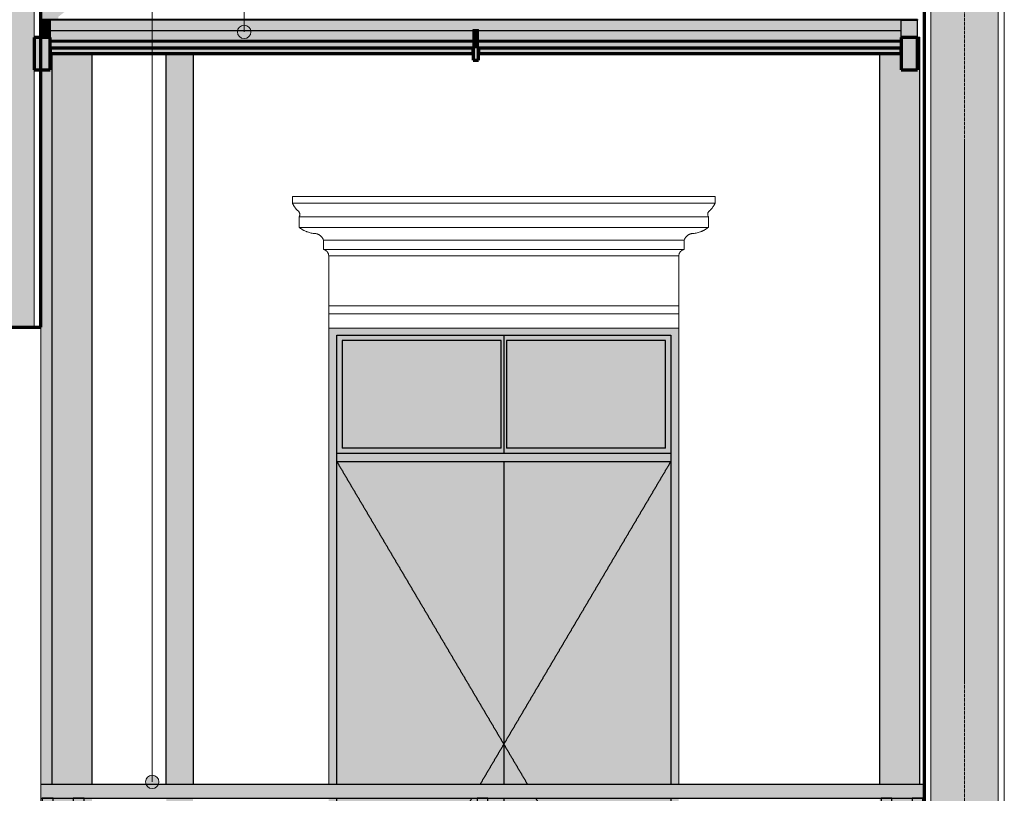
# Model space of a CAD drawing. Header units: millimetres. Extents: x -6278 to 66626, y -2027 to 8822.
# Tile 8 of 41: x 6692 to 10349, y 1897 to 4772. Entities that reach past the tile are written whole.
import ezdxf

# ---------------------------------------------------------------- set-up
doc = ezdxf.new("R2010")
doc.units = ezdxf.units.MM
doc.linetypes.add('_Tracejado pequeno', pattern=[2.25, 1.5, -0.75])
doc.linetypes.add('_Traço - ponto', pattern=[16, 12, -2, 0, -2])
for name, color, linetype, lineweight in [('A-DOOR', 31, 'Continuous', 18), ('A-DOOR-HDLN', 31, '_Tracejado pequeno', 18), ('A-FLOR-HRAL', 11, 'Continuous', 25), ('A-GENM', 13, 'Continuous', 18), ('A-GLAZ-CURT', 52, 'Continuous', 25), ('A-GLAZ-CWMG', 51, 'Continuous', 18), ('A-WALL', 113, 'Continuous', 18), ('A-WALL-PATT', 111, 'Continuous', 70), ('G-ANNO-TEXT', 231, 'Continuous', 9), ('S-COLS', 52, 'Continuous', 25), ('S-GRID', 1, 'Continuous', 9)]:
    doc.layers.add(name, color=color, linetype=linetype, lineweight=lineweight)

# ---------------------------------------------------------------- blocks, each defined once
blk = doc.blocks.new('Rectangular Mullion - 6x12 cm metal-3947380-CORTE C - MANTER _ CONSTRUIR')
at = {"layer": 'A-GLAZ-CWMG', "lineweight": 25}
for points in [[(8385.8, 4770.7), (8385.8, 4773.1), (6771.1, 4773.1), (6771.1, 4770.7), (8169.1, 4770.7)], [(8375.8, 4730.8), (8375.8, 4735.8), (8385.8, 4735.8), (8385.8, 4770.7), (6805.8, 4770.7), (6805.8, 4730.8), (8169.1, 4730.8)]]:
    blk.add_hatch(color=9, dxfattribs=at).paths.add_polyline_path(points, flags=0)
at = {"layer": 'A-GLAZ-CWMG', "color": 5, "lineweight": 25}
for p, q in [((8385.8, 4773.1), (6771.1, 4773.1)), ((8385.8, 4770.7), (6771.1, 4770.7))]:
    blk.add_line(p, q, dxfattribs=at)
blk = doc.blocks.new('Rectangular Mullion - 6x12 cm metal-4019201-CORTE C - MANTER _ CONSTRUIR')
at = {"layer": 'A-GLAZ-CWMG', "lineweight": 25}
blk.add_hatch(color=9, dxfattribs=at).paths.add_polyline_path([(9965.8, 4729), (10025.8, 4729), (10025.8, 4770.7), (9965.8, 4770.7)], flags=0)
at = {"layer": 'A-GLAZ-CWMG', "color": 5, "lineweight": 25}
for p, q in [((9965.8, 4770.7), (10025.8, 4770.7)), ((9965.8, 4729), (9965.8, 4770.7)), ((10025.8, 4729), (10025.8, 4770.7))]:
    blk.add_line(p, q, dxfattribs=at)
blk = doc.blocks.new('System Panel - Vidro 2cm escuro2-4253584-CORTE C - MANTER _ CONSTRUIR')
at = {"layer": 'A-GLAZ-CURT'}
for color, points in [(9, [(8375.8, 4666.2), (8375.8, 4688.6), (6805.8, 4688.6), (6805.8, 4666.2), (8169.1, 4666.2)]), (173, [(8375.8, 4646.2), (8375.8, 4666.2), (6805.8, 4666.2), (6805.8, 4646.2), (8169.1, 4646.2)])]:
    blk.add_hatch(color=color, dxfattribs=at).paths.add_polyline_path(points, flags=0)
at = {"layer": 'A-GLAZ-CURT', "color": 5}
blk.add_line((8375.8, 4688.6), (6805.8, 4688.6), dxfattribs=at)
at = {"layer": 'A-GLAZ-CURT', "color": 7, "lineweight": 70}
for p, q in [((8375.8, 4666.2), (6805.8, 4666.2)), ((6805.8, 4666.2), (6805.8, 4646.2)), ((6805.8, 4646.2), (8375.8, 4646.2)), ((8375.8, 4646.2), (8375.8, 4666.2))]:
    blk.add_line(p, q, dxfattribs=at)
blk = doc.blocks.new('System Panel - Vidro 2cm escuro2-V8-CORTE C - MANTER _ CONSTRUIR')
at = {"layer": 'A-GLAZ-CURT'}
blk.add_hatch(color=9, dxfattribs=at).paths.add_polyline_path([(8169.1, 4694.4), (8375.8, 4694.4), (8375.8, 4730.8), (6805.8, 4730.8), (6805.8, 4694.4), (7587, 4694.4)], flags=0)
at = {"layer": 'A-GLAZ-CURT', "color": 5}
blk.add_line((8375.8, 4730.8), (6805.8, 4730.8), dxfattribs=at)
blk = doc.blocks.new('Rectangular Mullion - 6x12 cm metal-3947385-CORTE C - MANTER _ CONSTRUIR')
at = {"layer": 'A-GLAZ-CWMG', "lineweight": 25}
for points in [[(9333.2, 4770.7), (10025.8, 4770.7), (10025.8, 4773.1), (8385.8, 4773.1), (8385.8, 4770.7), (8751.1, 4770.7)], [(9965.8, 4730.8), (9965.8, 4770.7), (8385.8, 4770.7), (8385.8, 4735.8), (8395.8, 4735.8), (8395.8, 4730.8), (9915.3, 4730.8)]]:
    blk.add_hatch(color=9, dxfattribs=at).paths.add_polyline_path(points, flags=0)
at = {"layer": 'A-GLAZ-CWMG', "color": 5, "lineweight": 25}
for p, q in [((10025.8, 4773.1), (8385.8, 4773.1)), ((10025.8, 4770.7), (8385.8, 4770.7)), ((10025.8, 4773.1), (10025.8, 4770.7))]:
    blk.add_line(p, q, dxfattribs=at)
blk = doc.blocks.new('Rectangular Mullion - 6x12 cm metal-4019202-CORTE C - MANTER _ CONSTRUIR')
at = {"layer": 'A-GLAZ-CWMG', "lineweight": 25}
for color, points in [(9, [(6805.8, 4706.2), (6805.8, 4729), (6771.1, 4729), (6771.1, 4706.2)]), (173, [(6805.8, 4586.1), (6805.8, 4706.2), (6745.8, 4706.2), (6745.8, 4586.1)])]:
    blk.add_hatch(color=color, dxfattribs=at).paths.add_polyline_path(points, flags=0)
at = {"layer": 'A-GLAZ-CWMG', "color": 5, "lineweight": 25}
blk.add_line((6805.8, 4729), (6805.8, 4706.2), dxfattribs=at)
at = {"layer": 'A-GLAZ-CWMG', "color": 7, "lineweight": 70}
for p, q in [((6805.8, 4706.2), (6745.8, 4706.2)), ((6745.8, 4706.2), (6745.8, 4586.1)), ((6805.8, 4586.1), (6805.8, 4706.2)), ((6745.8, 4586.1), (6805.8, 4586.1))]:
    blk.add_line(p, q, dxfattribs=at)
blk = doc.blocks.new('Rectangular Mullion - 6x12 cm metal-4019203-CORTE C - MANTER _ CONSTRUIR')
at = {"layer": 'A-GLAZ-CWMG', "lineweight": 25}
blk.add_hatch(color=9, dxfattribs=at).paths.add_polyline_path([(6805.8, 4729), (6805.8, 4770.7), (6771.1, 4770.7), (6771.1, 4729)], flags=0)
at = {"layer": 'A-GLAZ-CWMG', "color": 5, "lineweight": 25}
for p, q in [((6771.1, 4770.7), (6805.8, 4770.7)), ((6805.8, 4770.7), (6805.8, 4729))]:
    blk.add_line(p, q, dxfattribs=at)
blk = doc.blocks.new('Rectangular Mullion - 6x12 cm metal-4019205-CORTE C - MANTER _ CONSTRUIR')
at = {"layer": 'A-GLAZ-CWMG', "lineweight": 25}
for color, points in [(9, [(10025.8, 4706.2), (10025.8, 4729), (9965.8, 4729), (9965.8, 4706.2)]), (173, [(10025.8, 4586.1), (10025.8, 4706.2), (9965.8, 4706.2), (9965.8, 4586.1)])]:
    blk.add_hatch(color=color, dxfattribs=at).paths.add_polyline_path(points, flags=0)
at = {"layer": 'A-GLAZ-CWMG', "color": 5, "lineweight": 25}
for p, q in [((9965.8, 4706.2), (9965.8, 4729)), ((10025.8, 4706.2), (10025.8, 4729))]:
    blk.add_line(p, q, dxfattribs=at)
at = {"layer": 'A-GLAZ-CWMG', "color": 7, "lineweight": 70}
for p, q in [((10025.8, 4706.2), (9965.8, 4706.2)), ((9965.8, 4706.2), (9965.8, 4586.1)), ((10025.8, 4586.1), (10025.8, 4706.2)), ((9965.8, 4586.1), (10025.8, 4586.1))]:
    blk.add_line(p, q, dxfattribs=at)
blk = doc.blocks.new('Rectangular Mullion - 2x5 cm metal-3947375-CORTE C - MANTER _ CONSTRUIR')
at = {"layer": 'A-GLAZ-CWMG', "lineweight": 25}
blk.add_hatch(color=9, dxfattribs=at).paths.add_polyline_path([(7587, 4693.6), (8385.8, 4693.6), (8385.8, 4694.4), (6805.8, 4694.4), (6805.8, 4693.6), (7004.9, 4693.6)], flags=0)
h = blk.add_hatch(color=9, dxfattribs=at)
h.paths.add_polyline_path([(6805.8, 4643.7), (8375.8, 4643.7), (8375.8, 4646.2), (6805.8, 4646.2)], flags=0)
h.paths.add_polyline_path([(8375.8, 4688.6), (8375.8, 4693.6), (6805.8, 4693.6), (6805.8, 4688.6), (8169.1, 4688.6)], flags=0)
at = {"layer": 'A-GLAZ-CWMG', "color": 5, "lineweight": 25}
for p, q in [((8385.8, 4694.4), (6805.8, 4694.4)), ((8385.8, 4693.6), (6805.8, 4693.6)), ((8375.8, 4643.7), (6805.8, 4643.7))]:
    blk.add_line(p, q, dxfattribs=at)
blk = doc.blocks.new('Rectangular Mullion - 2x5 cm metal-3947376-CORTE C - MANTER _ CONSTRUIR')
at = {"layer": 'A-GLAZ-CWMG', "lineweight": 25}
blk.add_hatch(color=9, dxfattribs=at).paths.add_polyline_path([(9333.2, 4693.6), (9965.8, 4693.6), (9965.8, 4694.4), (8385.8, 4694.4), (8385.8, 4693.6), (8751.1, 4693.6)], flags=0)
h = blk.add_hatch(color=9, dxfattribs=at)
h.paths.add_polyline_path([(9333.2, 4643.7), (9965.8, 4643.7), (9965.8, 4646.2), (8395.8, 4646.2), (8395.8, 4643.7), (8751.1, 4643.7)], flags=0)
h.paths.add_polyline_path([(9965.8, 4688.6), (9965.8, 4693.6), (8395.8, 4693.6), (8395.8, 4688.6), (9915.3, 4688.6)], flags=0)
at = {"layer": 'A-GLAZ-CWMG', "color": 5, "lineweight": 25}
for p, q in [((9965.8, 4694.4), (8385.8, 4694.4)), ((9965.8, 4693.6), (8385.8, 4693.6)), ((9965.8, 4643.7), (8395.8, 4643.7))]:
    blk.add_line(p, q, dxfattribs=at)
blk = doc.blocks.new('Rectangular Mullion - 2x5 cm metal-4019198-CORTE C - MANTER _ CONSTRUIR')
at = {"layer": 'A-GLAZ-CWMG', "lineweight": 25}
blk.add_hatch(color=9, dxfattribs=at).paths.add_polyline_path([(8395.8, 4694.4), (8395.8, 4735.8), (8375.8, 4735.8), (8375.8, 4694.4)], flags=0)
at = {"layer": 'A-GLAZ-CWMG', "color": 5, "lineweight": 25}
for p, q in [((8375.8, 4735.8), (8395.8, 4735.8)), ((8375.8, 4694.4), (8375.8, 4735.8)), ((8395.8, 4694.4), (8395.8, 4735.8)), ((8395.8, 4694.4), (8375.8, 4694.4))]:
    blk.add_line(p, q, dxfattribs=at)
blk = doc.blocks.new('Rectangular Mullion - 2x5 cm metal-V9-CORTE C - MANTER _ CONSTRUIR')
at = {"layer": 'A-GLAZ-CWMG', "lineweight": 25}
for color, points in [(9, [(8395.8, 4671.2), (8395.8, 4693.6), (8375.8, 4693.6), (8375.8, 4671.2)]), (173, [(8395.8, 4621.2), (8395.8, 4671.2), (8375.8, 4671.2), (8375.8, 4621.2)])]:
    blk.add_hatch(color=color, dxfattribs=at).paths.add_polyline_path(points, flags=0)
at = {"layer": 'A-GLAZ-CWMG', "color": 5, "lineweight": 25}
for p, q in [((8375.8, 4693.6), (8395.8, 4693.6)), ((8375.8, 4671.2), (8375.8, 4693.6)), ((8395.8, 4671.2), (8395.8, 4693.6))]:
    blk.add_line(p, q, dxfattribs=at)
at = {"layer": 'A-GLAZ-CWMG', "color": 7, "lineweight": 70}
for p, q in [((8395.8, 4671.2), (8375.8, 4671.2)), ((8375.8, 4671.2), (8375.8, 4621.2)), ((8395.8, 4621.2), (8395.8, 4671.2)), ((8375.8, 4621.2), (8395.8, 4621.2))]:
    blk.add_line(p, q, dxfattribs=at)
blk = doc.blocks.new('Railing - 4 cm-3948223-CORTE C - MANTER _ CONSTRUIR')
at = {"layer": 'A-FLOR-HRAL'}
for points in [[(6911.1, 1030), (6911.1, 1880), (6891.1, 1880), (6891.4, 1679.8), (6892.5, 1679), (6897.5, 1670.9), (6898.4, 1668.3), (6898.7, 1664.1), (6897.5, 1659.1), (6896.8, 1657.5), (6891.1, 1650), (6891.1, 1480), (6892.5, 1479), (6897.5, 1470.9), (6898.3, 1468.9), (6898.8, 1465), (6897.5, 1459.1), (6895.6, 1456), (6891.1, 1450), (6891.1, 1280), (6892.5, 1279), (6897.5, 1270.9), (6898.3, 1268.9), (6898.8, 1265), (6897.5, 1259.1), (6896.5, 1257.1), (6891.1, 1250), (6891.1, 1030), (6906.1, 1030)], [(6916.1, 1030), (6931.1, 1030), (6930.8, 1250.2), (6929.8, 1251), (6924.8, 1259.1), (6923.8, 1262.4), (6923.4, 1265), (6924.8, 1270.9), (6925.4, 1272.5), (6931.1, 1280), (6931.1, 1450), (6929.8, 1451), (6924.8, 1459.1), (6923.9, 1461.1), (6923.4, 1465), (6924.8, 1470.9), (6926.5, 1473.9), (6931.1, 1480), (6931.1, 1650), (6929.8, 1651), (6924.8, 1659.1), (6923.9, 1661.1), (6923.4, 1665), (6924.8, 1670.9), (6925.7, 1672.8), (6931.1, 1680), (6931.1, 1880), (6911.1, 1880), (6911.1, 1030)]]:
    blk.add_hatch(color=9, dxfattribs=at).paths.add_polyline_path(points, flags=0)
at = {"layer": 'A-FLOR-HRAL', "color": 5}
for p, q in [((6891.1, 1880), (6891.1, 1030)), ((6911.1, 1880), (6891.1, 1880)), ((6931.1, 1880), (6911.1, 1880)), ((6931.1, 1030), (6931.1, 1880))]:
    blk.add_line(p, q, dxfattribs=at)
blk = doc.blocks.new('Railing - 4 cm-V10-CORTE C - MANTER _ CONSTRUIR')
at = {"layer": 'A-FLOR-HRAL'}
for points in [[(10021.1, 1030), (10026.1, 1030), (10026.1, 1880), (10006.1, 1880), (10006.4, 1679.8), (10007.5, 1679), (10012.5, 1670.9), (10013.4, 1668.3), (10013.7, 1664.1), (10012.5, 1659.1), (10011.8, 1657.5), (10006.1, 1650), (10006.1, 1480), (10007.5, 1479), (10012.5, 1470.9), (10013.3, 1468.9), (10013.8, 1465), (10012.5, 1459.1), (10010.6, 1456), (10006.1, 1450), (10006.1, 1280), (10007.5, 1279), (10012.5, 1270.9), (10013.3, 1268.9), (10013.8, 1265), (10012.5, 1259.1), (10011.5, 1257.1), (10006.1, 1250), (10006.1, 1030), (10016.1, 1030)], [(10031.1, 1030), (10046.1, 1030), (10045.8, 1250.2), (10044.8, 1251), (10039.8, 1259.1), (10038.8, 1262.4), (10038.4, 1265), (10039.8, 1270.9), (10040.4, 1272.5), (10046.1, 1280), (10046.1, 1450), (10044.8, 1451), (10039.8, 1459.1), (10038.9, 1461.1), (10038.4, 1465), (10039.8, 1470.9), (10041.5, 1473.9), (10046.1, 1480), (10046.1, 1650), (10044.8, 1651), (10039.8, 1659.1), (10038.9, 1661.1), (10038.4, 1665), (10039.8, 1670.9), (10040.7, 1672.8), (10046.1, 1680), (10046.1, 1880), (10026.1, 1880), (10026.1, 1030)]]:
    blk.add_hatch(color=9, dxfattribs=at).paths.add_polyline_path(points, flags=0)
at = {"layer": 'A-FLOR-HRAL', "color": 5}
for p, q in [((10006.1, 1880), (10006.1, 1030)), ((10026.1, 1880), (10006.1, 1880)), ((10046.1, 1880), (10026.1, 1880)), ((10046.1, 1030), (10046.1, 1880)), ((10036.1, 1030), (10046.1, 1030))]:
    blk.add_line(p, q, dxfattribs=at)
blk = doc.blocks.new('Railing - Railing-3948267-CORTE C - MANTER _ CONSTRUIR')
at = {"layer": 'A-FLOR-HRAL'}
for points in [[(8751.1, 1905), (10051.1, 1905), (10051.1, 1930), (6771.1, 1930), (6771.1, 1905), (8460.1, 1905)], [(8416, 1880), (10051.1, 1880), (10051.1, 1905), (6771.1, 1905), (6771.1, 1880), (8411.1, 1880)]]:
    blk.add_hatch(color=9, dxfattribs=at).paths.add_polyline_path(points, flags=0)
h = blk.add_hatch(color=9, dxfattribs=at)
h.paths.add_polyline_path([(6771.1, 1665), (6783.8, 1665), (6783.3, 1668.9), (6781.8, 1672.5), (6776.1, 1680), (6771.1, 1679.5), (6771.1, 1668.9)], flags=0)
h.paths.add_polyline_path([(9988.1, 1665), (10013.8, 1665), (10013.3, 1668.9), (10011.8, 1672.5), (10006.1, 1680), (9930.1, 1679.5), (9925.4, 1672.5), (9923.9, 1668.9), (9923.4, 1665)], flags=0)
h.paths.add_polyline_path([(10038.4, 1665), (10051.1, 1665), (10051.1, 1680), (10045.1, 1679.5), (10040.4, 1672.5), (10038.9, 1668.9), (10038.4, 1665)], flags=0)
h.paths.add_polyline_path([(7004.9, 1665), (8398.8, 1665), (8397.5, 1670.7), (8395.6, 1674.1), (8391.1, 1680), (6930.1, 1679.5), (6925.4, 1672.3), (6923.9, 1668.7), (6923.4, 1665)], flags=0)
h.paths.add_polyline_path([(8460.1, 1665), (9898.8, 1665.2), (9898.2, 1669.1), (9896.7, 1672.6), (9891.1, 1680), (8430.1, 1679.5), (8424.7, 1670.7), (8423.7, 1666.9), (8423.4, 1665)], flags=0)
h.paths.add_polyline_path([(6808.4, 1665), (6898.8, 1665), (6898.3, 1668.9), (6896.8, 1672.5), (6891.1, 1680), (6815.1, 1679.5), (6810.4, 1672.5), (6808.9, 1668.8)], flags=0)
h = blk.add_hatch(color=9, dxfattribs=at)
h.paths.add_polyline_path([(9891.1, 1650), (9892.2, 1650.6), (9896.9, 1657.7), (9898.3, 1661.3), (9898.8, 1665), (8423.4, 1665), (8424.7, 1659.3), (8426.6, 1655.9), (8431.1, 1650), (9769.8, 1650)], flags=0)
h.paths.add_polyline_path([(6859.4, 1650), (6892.2, 1650.5), (6896.8, 1657.5), (6898.3, 1661.1), (6898.8, 1665), (6808.4, 1665), (6809, 1661.1), (6810.5, 1657.5), (6816.1, 1650)], flags=0)
h.paths.add_polyline_path([(6931.1, 1650), (8392.2, 1650.5), (8397.5, 1659.3), (8398.5, 1663.1), (8398.8, 1665), (6923.5, 1664.8), (6924, 1660.9), (6925.6, 1657.4), (6930.1, 1650.5)], flags=0)
h.paths.add_polyline_path([(10048.9, 1650), (10051.1, 1650.5), (10051.1, 1665), (10038.4, 1665), (10038.9, 1661.1), (10040.4, 1657.5), (10046.1, 1650)], flags=0)
h.paths.add_polyline_path([(10006.1, 1650), (10007.2, 1650.5), (10011.8, 1657.5), (10013.3, 1661.2), (10013.8, 1665), (9923.4, 1665), (9923.9, 1661.1), (9925.4, 1657.5), (9931.1, 1650), (9988.1, 1650)], flags=0)
h.paths.add_polyline_path([(6776.1, 1650), (6777.2, 1650.5), (6781.8, 1657.5), (6783.3, 1661.1), (6783.8, 1665), (6771.1, 1665), (6771.1, 1650)], flags=0)
h = blk.add_hatch(color=9, dxfattribs=at)
h.paths.add_polyline_path([(6771.1, 1465), (6783.8, 1465), (6783.3, 1468.9), (6781.8, 1472.5), (6776.1, 1480), (6771.1, 1479.5), (6771.1, 1468.9)], flags=0)
h.paths.add_polyline_path([(8398.8, 1465), (8397.5, 1470.7), (8395.6, 1474.1), (8391.1, 1480), (6930.1, 1479.5), (6925.4, 1472.3), (6923.9, 1468.7), (6923.4, 1465), (8387.3, 1465)], flags=0)
h.paths.add_polyline_path([(8460.1, 1465), (9898.8, 1465.2), (9898.2, 1469.1), (9896.7, 1472.6), (9891.1, 1480), (8430.1, 1479.5), (8424.7, 1470.7), (8423.7, 1466.9), (8423.4, 1465)], flags=0)
h.paths.add_polyline_path([(6808.4, 1465), (6898.8, 1465), (6898.3, 1468.9), (6896.8, 1472.5), (6891.1, 1480), (6815.1, 1479.5), (6810.4, 1472.5), (6808.9, 1468.8)], flags=0)
h.paths.add_polyline_path([(9923.4, 1465), (10013.8, 1465), (10013.3, 1468.9), (10011.8, 1472.5), (10006.1, 1480), (9930.1, 1479.5), (9925.4, 1472.5), (9923.9, 1468.9), (9923.5, 1465.2)], flags=0)
h.paths.add_polyline_path([(10038.4, 1465), (10051.1, 1465), (10051.1, 1480), (10045.1, 1479.5), (10040.4, 1472.5), (10038.9, 1468.9), (10038.4, 1465)], flags=0)
h = blk.add_hatch(color=9, dxfattribs=at)
h.paths.add_polyline_path([(6931.1, 1450), (8392.2, 1450.5), (8397.5, 1459.3), (8398.5, 1463.1), (8398.8, 1465), (6923.5, 1464.8), (6924, 1460.9), (6925.6, 1457.4), (6930.1, 1450.5)], flags=0)
h.paths.add_polyline_path([(10051.1, 1450), (10051.1, 1465), (10038.4, 1465), (10038.9, 1461.1), (10040.4, 1457.5), (10046.1, 1450), (10049.4, 1450)], flags=0)
h.paths.add_polyline_path([(9891.1, 1450), (9892.2, 1450.6), (9896.9, 1457.7), (9898.3, 1461.3), (9898.8, 1465), (8423.4, 1465), (8424.7, 1459.3), (8426.6, 1455.9), (8431.1, 1450), (9769.8, 1450)], flags=0)
h.paths.add_polyline_path([(6891.1, 1450), (6892.2, 1450.5), (6896.8, 1457.5), (6898.3, 1461.1), (6898.8, 1465), (6808.4, 1465), (6809, 1461.1), (6810.5, 1457.5), (6816.1, 1450), (6859.4, 1450)], flags=0)
h.paths.add_polyline_path([(9931.1, 1450), (10007.2, 1450.5), (10011.8, 1457.5), (10013.3, 1461.2), (10013.8, 1465), (9923.4, 1465), (9923.9, 1461.1), (9925.4, 1457.5), (9931.1, 1450)], flags=0)
h.paths.add_polyline_path([(6771.1, 1450), (6777.2, 1450.5), (6781.8, 1457.5), (6783.3, 1461.1), (6783.8, 1465), (6771.1, 1465), (6771.1, 1450.5)], flags=0)
h = blk.add_hatch(color=9, dxfattribs=at)
h.paths.add_polyline_path([(6771.1, 1265), (6783.8, 1265), (6783.3, 1268.9), (6781.8, 1272.5), (6776.1, 1280), (6771.1, 1279.5), (6771.1, 1268.9)], flags=0)
h.paths.add_polyline_path([(7004.9, 1265), (8398.8, 1265), (8397.5, 1270.7), (8395.6, 1274.1), (8391.1, 1280), (6930.1, 1279.5), (6925.4, 1272.3), (6923.9, 1268.7), (6923.4, 1265), (6932.1, 1265)], flags=0)
h.paths.add_polyline_path([(9923.4, 1265), (10013.8, 1265), (10013.3, 1268.9), (10011.8, 1272.5), (10006.1, 1280), (9930.1, 1279.5), (9925.4, 1272.5), (9923.9, 1268.9), (9923.5, 1265.2)], flags=0)
h.paths.add_polyline_path([(10038.4, 1265), (10051.1, 1265), (10051.1, 1280), (10045.1, 1279.5), (10040.4, 1272.5), (10038.9, 1268.9), (10038.4, 1265)], flags=0)
h.paths.add_polyline_path([(6808.4, 1265), (6898.8, 1265), (6898.3, 1268.9), (6896.8, 1272.5), (6891.1, 1280), (6815.1, 1279.5), (6810.4, 1272.5), (6808.9, 1268.8)], flags=0)
h.paths.add_polyline_path([(9898.8, 1265), (9898.2, 1269.1), (9896.7, 1272.6), (9891.1, 1280), (8430.1, 1279.5), (8424.7, 1270.7), (8423.7, 1266.9), (8423.4, 1265), (9624.3, 1265)], flags=0)
h = blk.add_hatch(color=9, dxfattribs=at)
h.paths.add_polyline_path([(6771.1, 1250), (6777.2, 1250.5), (6781.8, 1257.5), (6783.3, 1261.1), (6783.8, 1265), (6771.1, 1265), (6771.1, 1250.5)], flags=0)
h.paths.add_polyline_path([(8169.1, 1250), (8392.2, 1250.5), (8397.5, 1259.3), (8398.5, 1263.1), (8398.8, 1265), (6923.5, 1264.8), (6924, 1260.9), (6925.6, 1257.4), (6931.1, 1250), (7878, 1250)], flags=0)
h.paths.add_polyline_path([(6859.4, 1250), (6892.2, 1250.5), (6897.4, 1258.9), (6898.3, 1261.1), (6898.8, 1265), (6808.4, 1265), (6809, 1261.1), (6810.5, 1257.5), (6816.1, 1250)], flags=0)
h.paths.add_polyline_path([(8431.1, 1250), (9892.2, 1250.5), (9896.9, 1257.7), (9898.3, 1261.3), (9898.8, 1265), (8423.4, 1265), (8424.7, 1259.3), (8426.6, 1255.9), (8430.6, 1250.3)], flags=0)
h.paths.add_polyline_path([(10051.1, 1250), (10051.1, 1265), (10038.4, 1265), (10038.9, 1261.1), (10040.4, 1257.5), (10046.1, 1250), (10050, 1250)], flags=0)
h.paths.add_polyline_path([(10006.1, 1250), (10007.2, 1250.5), (10012.4, 1258.9), (10013.3, 1261.2), (10013.8, 1265), (9923.4, 1265), (9923.9, 1261.1), (9925.4, 1257.5), (9931.1, 1250), (9988.1, 1250)], flags=0)
at = {"layer": 'A-FLOR-HRAL', "color": 5}
for p, q in [((10051.1, 1930), (6771.1, 1930)), ((6771.1, 1880), (10051.1, 1880)), ((6794.3, 1680), (6771.1, 1680)), ((6771.1, 1650), (6794.3, 1650)), ((6909.3, 1680), (6797.9, 1680)), ((6797.9, 1650), (6909.3, 1650)), ((8409.3, 1680), (6912.9, 1680)), ((6912.9, 1650), (8409.3, 1650)), ((9909.3, 1680), (8412.9, 1680)), ((8412.9, 1650), (9909.3, 1650)), ((10024.3, 1680), (9912.9, 1680)), ((9912.9, 1650), (10024.3, 1650)), ((10051.1, 1680), (10027.9, 1680)), ((10027.9, 1650), (10051.1, 1650)), ((6794.3, 1480), (6771.1, 1480)), ((6909.3, 1480), (6797.9, 1480)), ((8409.3, 1480), (6912.9, 1480)), ((9909.3, 1480), (8412.9, 1480)), ((10024.3, 1480), (9912.9, 1480)), ((10051.1, 1480), (10027.9, 1480)), ((6771.1, 1450), (6794.3, 1450)), ((6797.9, 1450), (6909.3, 1450)), ((6912.9, 1450), (8409.3, 1450)), ((8412.9, 1450), (9909.3, 1450)), ((9912.9, 1450), (10024.3, 1450)), ((10027.9, 1450), (10051.1, 1450)), ((6794.3, 1280), (6771.1, 1280)), ((6909.3, 1280), (6797.9, 1280)), ((8409.3, 1280), (6912.9, 1280)), ((9909.3, 1280), (8412.9, 1280)), ((10024.3, 1280), (9912.9, 1280)), ((10051.1, 1280), (10027.9, 1280)), ((6771.1, 1250), (6794.3, 1250)), ((6797.9, 1250), (6909.3, 1250)), ((6912.9, 1250), (8409.3, 1250)), ((8412.9, 1250), (9909.3, 1250)), ((9912.9, 1250), (10024.3, 1250)), ((10027.9, 1250), (10051.1, 1250))]:
    blk.add_line(p, q, dxfattribs=at)
for name, p in [('Railing - 4 cm-3948223-CORTE C - MANTER _ CONSTRUIR', (-115, 0)), ('Railing - 4 cm-3948223-CORTE C - MANTER _ CONSTRUIR', (0, 0)), ('Railing - 4 cm-3948223-CORTE C - MANTER _ CONSTRUIR', (1500, 0)), ('Railing - 4 cm-3948223-CORTE C - MANTER _ CONSTRUIR', (3000, 0)), ('Railing - 4 cm-V10-CORTE C - MANTER _ CONSTRUIR', (0, 0))]:
    blk.add_blockref(name, p)
blk = doc.blocks.new('porta dupla - PN05 - 1_30 x 2_60 m-4336725-CORTE C - MANTER _ CONSTRUIR')
at = {"layer": 'A-DOOR', "lineweight": 25}
h = blk.add_hatch(color=9, dxfattribs=at)
h.paths.add_polyline_path([(7869.8, 1030), (7869.8, 1250), (7839.8, 1250), (7839.8, 1030), (7859.8, 1030)], flags=0)
h.paths.add_polyline_path([(9109.8, 1030), (9139.8, 1030), (9139.8, 1250), (9109.8, 1250), (9109.8, 1201)], flags=0)
h.paths.add_polyline_path([(9136.9, 1280), (9139.8, 1280), (9139.8, 1450), (9109.8, 1450), (9109.8, 1280)], flags=0)
h.paths.add_polyline_path([(7839.8, 1280), (7869.8, 1280), (7869.8, 1450), (7839.8, 1450), (7839.8, 1432.5)], flags=0)
h.paths.add_polyline_path([(7845.1, 1480), (7869.8, 1480), (7869.8, 1650), (7839.8, 1650), (7839.8, 1480)], flags=0)
h.paths.add_polyline_path([(9109.8, 1480), (9139.8, 1480), (9139.8, 1650), (9109.8, 1650)], flags=0)
h.paths.add_polyline_path([(9139.8, 1680), (9139.8, 1880), (9109.8, 1880), (9109.8, 1680), (9132.2, 1680)], flags=0)
h.paths.add_polyline_path([(7847.4, 1680), (7869.8, 1680), (7869.8, 1880), (7839.8, 1880), (7839.8, 1680)], flags=0)
h.paths.add_polyline_path([(7850.3, 1930), (7869.8, 1930), (7869.8, 3600), (9109.8, 3600), (9109.8, 1930), (9139.8, 1930), (9139.8, 3626.1), (7839.8, 3626.1), (7839.8, 1930)], flags=0)
h = blk.add_hatch(color=9, dxfattribs=at)
h.paths.add_polyline_path([(7871.1, 1030), (8391.1, 1030), (8391.1, 1250), (7869.8, 1250), (7869.8, 1030)], flags=0)
h.paths.add_polyline_path([(8431.1, 1030), (8489.8, 1030), (8489.8, 1250), (8431.1, 1250), (8431.1, 1201)], flags=0)
h.paths.add_polyline_path([(8489.8, 1280), (8489.8, 1450), (8431.1, 1450), (8431.1, 1280), (8460.1, 1280)], flags=0)
h.paths.add_polyline_path([(8169.1, 1280), (8391.1, 1280), (8391.1, 1450), (7869.8, 1450), (7869.8, 1280), (7878, 1280)], flags=0)
h.paths.add_polyline_path([(8169.1, 1480), (8391.1, 1480), (8391.1, 1650), (7869.8, 1650), (7869.8, 1480), (7878, 1480)], flags=0)
h.paths.add_polyline_path([(8460.1, 1480), (8489.8, 1480), (8489.8, 1650), (8431.1, 1650), (8431.1, 1480)], flags=0)
h.paths.add_polyline_path([(7869.8, 1680), (8391.1, 1680), (8391.1, 1880), (7869.8, 1880)], flags=0)
h.paths.add_polyline_path([(8460.1, 1680), (8489.8, 1680), (8489.8, 1880), (8431.1, 1880), (8431.1, 1680)], flags=0)
h.paths.add_polyline_path([(8489.8, 1930), (8489.8, 3130), (7869.8, 3130), (7869.8, 1930), (8460.1, 1930)], flags=0)
h.paths.add_polyline_path([(7869.8, 3160), (8489.8, 3160), (8489.8, 3600), (7869.8, 3600), (7869.8, 3516.3)], flags=0)
h = blk.add_hatch(color=9, dxfattribs=at)
h.paths.add_polyline_path([(7869.8, 3160), (9109.8, 3160), (9109.8, 3600), (7869.8, 3600), (7869.8, 3516.3)], flags=0)
h.paths.add_polyline_path([(7889.8, 3180), (7889.8, 3580), (8479.8, 3580), (8479.8, 3180), (8169.1, 3180)], flags=0)
h.paths.add_polyline_path([(9089.8, 3180), (8499.8, 3180), (8499.8, 3580), (9089.8, 3580), (9089.8, 3516.3)], flags=0)
h = blk.add_hatch(color=9, dxfattribs=at)
h.paths.add_polyline_path([(8489.8, 1030), (9109.8, 1030), (9109.8, 1250), (8489.8, 1250), (8489.8, 1201)], flags=0)
h.paths.add_polyline_path([(8489.8, 1280), (9109.8, 1280), (9109.8, 1450), (8489.8, 1450), (8489.8, 1432.5)], flags=0)
h.paths.add_polyline_path([(9109.8, 1480), (9109.8, 1650), (8489.8, 1650), (8489.8, 1480), (9042.2, 1480)], flags=0)
h.paths.add_polyline_path([(9109.8, 1680), (9109.8, 1880), (8489.8, 1880), (8489.8, 1680), (8751.1, 1680)], flags=0)
h.paths.add_polyline_path([(8751.1, 1930), (9109.8, 1930), (9109.8, 3130), (8489.8, 3130), (8489.8, 1930)], flags=0)
h.paths.add_polyline_path([(8489.8, 3160), (9109.8, 3160), (9109.8, 3600), (8489.8, 3600), (8489.8, 3516.3)], flags=0)
blk.add_hatch(color=9, dxfattribs=at).paths.add_polyline_path([(8751.1, 3130), (9109.8, 3130), (9109.8, 3160), (7869.8, 3160), (7869.8, 3130), (8169.1, 3130)], flags=0)
at = {"layer": 'A-DOOR', "color": 5, "lineweight": 25}
for p, q in [((7869.8, 1930), (7869.8, 3600)), ((7869.8, 3600), (9109.8, 3600)), ((8489.8, 3600), (8489.8, 3160)), ((8489.8, 3600), (8489.8, 3160)), ((9109.8, 3600), (9109.8, 1930)), ((7889.8, 3580), (7889.8, 3180)), ((8479.8, 3580), (7889.8, 3580)), ((8479.8, 3180), (8479.8, 3580)), ((9089.8, 3580), (8499.8, 3580)), ((8499.8, 3580), (8499.8, 3180)), ((9089.8, 3180), (9089.8, 3580)), ((9109.8, 3160), (7869.8, 3160)), ((8479.8, 3180), (7889.8, 3180)), ((9089.8, 3180), (8499.8, 3180)), ((7869.8, 3130), (9109.8, 3130)), ((8489.8, 3130), (8489.8, 1930)), ((8489.8, 3130), (8489.8, 1930)), ((7869.8, 1680), (7869.8, 1880)), ((8489.8, 1880), (8489.8, 1680)), ((8489.8, 1880), (8489.8, 1680)), ((9109.8, 1880), (9109.8, 1680)), ((7869.8, 1480), (7869.8, 1650)), ((8489.8, 1650), (8489.8, 1480)), ((8489.8, 1650), (8489.8, 1480)), ((9109.8, 1650), (9109.8, 1480)), ((7869.8, 1280), (7869.8, 1450)), ((8489.8, 1450), (8489.8, 1280)), ((8489.8, 1450), (8489.8, 1280)), ((9109.8, 1450), (9109.8, 1280)), ((7869.8, 1030), (7869.8, 1250)), ((8489.8, 1250), (8489.8, 1030)), ((8489.8, 1250), (8489.8, 1030)), ((9109.8, 1250), (9109.8, 1030))]:
    blk.add_line(p, q, dxfattribs=at)
at = {"layer": 'A-DOOR-HDLN', "color": 5, "lineweight": 25}
for p, q in [((7869.8, 3130), (9109.8, 3130)), ((7869.8, 3130), (8489.8, 2080)), ((9109.8, 3130), (8489.8, 2080)), ((8489.8, 2080), (8401.2, 1930)), ((8489.8, 2080), (8578.4, 1930)), ((8371.7, 1880), (8253.6, 1680)), ((8607.9, 1880), (8726, 1680)), ((8235.9, 1650), (8135.5, 1480)), ((8743.7, 1650), (8844.1, 1480)), ((8117.8, 1450), (8017.4, 1280)), ((8861.8, 1450), (8962.2, 1280)), ((7999.7, 1250), (7869.8, 1030)), ((8979.9, 1250), (9109.8, 1030))]:
    blk.add_line(p, q, dxfattribs=at)
blk = doc.blocks.new('ornamento esquadrias - ornamento esquadrias-V20-CORTE C - MANTER _ CONSTRUIR')
at = {"layer": 'A-GENM'}
for p, q in [((9274.5, 4114.9), (7705.1, 4114.9)), ((7705.1, 4114.9), (7705.1, 4089.9)), ((9274.5, 4089.9), (9274.5, 4114.9)), ((9274.5, 4089.9), (7705.1, 4089.9)), ((7705.1, 4089.9), (9274.5, 4089.9)), ((7730.1, 4039.9), (9249.5, 4039.9)), ((9249.5, 4039.9), (7730.1, 4039.9)), ((7730.1, 4039.9), (7730.1, 3999.9)), ((9249.5, 3999.9), (9249.5, 4039.9)), ((9249.5, 3999.9), (7730.1, 3999.9)), ((7730.1, 3999.9), (9249.5, 3999.9)), ((7820.1, 3953.3), (9159.5, 3953.3)), ((9159.5, 3953.3), (7820.1, 3953.3)), ((7820.1, 3953.3), (7820.1, 3918.3)), ((9159.5, 3918.3), (9159.5, 3953.3)), ((9159.5, 3918.3), (7820.1, 3918.3)), ((7820.1, 3918.3), (9159.5, 3918.3)), ((9139.8, 3894.9), (7839.8, 3894.9)), ((7839.8, 3894.9), (7839.8, 3709.1)), ((7839.8, 3894.9), (9139.8, 3894.9)), ((9139.8, 3709.1), (9139.8, 3894.9)), ((9139.8, 3709.1), (7839.8, 3709.1)), ((7839.8, 3709.1), (9139.8, 3709.1)), ((7839.8, 3679.1), (7839.8, 3709.1)), ((9139.8, 3709.1), (9139.8, 3679.1)), ((7839.8, 3679.1), (9139.8, 3679.1)), ((7839.8, 3626.1), (7839.8, 3679.1)), ((7839.8, 3679.1), (9139.8, 3679.1)), ((9139.8, 3679.1), (9139.8, 3626.1)), ((9139.8, 3626.1), (7839.8, 3626.1))]:
    blk.add_line(p, q, dxfattribs=at)
for points, knots in [([(7723.7, 4063.3), (7722.2, 4064.9), (7719.9, 4067.3), (7717.1, 4070.6), (7715.4, 4072.7), (7714.2, 4074.4), (7713, 4076.1), (7711.8, 4077.8), (7710.8, 4079.4), (7709.8, 4081), (7708.8, 4082.7), (7707.9, 4084.4), (7706.9, 4086.3), (7706.1, 4087.8), (7705.6, 4088.9), (7705.2, 4089.7), (7705.1, 4089.9), (7705.1, 4089.9)], [0, 0, 0, 0, 0.142857, 0.214286, 0.285714, 0.321429, 0.357143, 0.428571, 0.464286, 0.5, 0.571429, 0.625, 0.678571, 0.785714, 0.839286, 0.892857, 1, 1, 1, 1]), ([(7730.1, 4039.9), (7730.1, 4039.9), (7730.3, 4040.3), (7731.1, 4041.8), (7731.9, 4044.3), (7732.4, 4047.6), (7732.2, 4051), (7731.6, 4053.6), (7731, 4055), (7730.4, 4056.5), (7729.5, 4057.9), (7728.5, 4059.2), (7726.9, 4061.1), (7725.2, 4062.5), (7723.7, 4063.3)], [0, 0, 0, 0, 0.125, 0.25, 0.375, 0.5, 0.625, 0.6875, 0.71875, 0.75, 0.8125, 0.84375, 0.875, 1, 1, 1, 1]), ([(9255.9, 4063.3), (9255.1, 4062.9), (9253.7, 4061.9), (9251.9, 4060.2), (9250.6, 4058.6), (9249.7, 4057.2), (9248.9, 4055.8), (9248.1, 4053.9), (9247.4, 4051), (9247.1, 4046.2), (9248.3, 4042.3), (9249.3, 4040.3), (9249.5, 4039.9), (9249.5, 4039.9)], [0, 0, 0, 0, 0.0625, 0.125, 0.1875, 0.21875, 0.25, 0.3125, 0.375, 0.5, 0.75, 0.875, 1, 1, 1, 1]), ([(9274.5, 4089.9), (9274.5, 4089.9), (9274.3, 4089.5), (9273.6, 4088.1), (9272.9, 4086.6), (9272, 4084.9), (9270.9, 4082.8), (9269.8, 4081), (9268.8, 4079.4), (9267.5, 4077.4), (9266.1, 4075.4), (9264.7, 4073.5), (9263.8, 4072.2), (9262.5, 4070.6), (9260.9, 4068.7), (9258.8, 4066.3), (9257.1, 4064.5), (9255.9, 4063.3)], [0, 0, 0, 0, 0.142857, 0.214286, 0.285714, 0.357143, 0.428571, 0.5, 0.535714, 0.571429, 0.678571, 0.705357, 0.732143, 0.785714, 0.839286, 0.892857, 1, 1, 1, 1]), ([(7730.1, 3999.9), (7731.8, 3998.6), (7735.3, 3996.1), (7740, 3993), (7744.1, 3990.6), (7748.3, 3988.4), (7752.7, 3986.3), (7757.2, 3984.4), (7761.8, 3982.7), (7770.1, 3980), (7777.4, 3978.5), (7782.4, 3977.7)], [-1, -1, -1, -1, -0.875, -0.75, -0.6875, -0.625, -0.5, -0.4375, -0.375, -0.25, 0, 0, 0, 0]), ([(9197.2, 3977.7), (9202.2, 3978.5), (9209.5, 3980), (9217.8, 3982.7), (9222.4, 3984.4), (9225.8, 3985.8), (9229.1, 3987.3), (9232.4, 3988.9), (9235.5, 3990.6), (9239.6, 3993), (9244.3, 3996.1), (9247.8, 3998.6), (9249.5, 3999.9)], [-1, -1, -1, -1, -0.75, -0.625, -0.5625, -0.5, -0.4375, -0.375, -0.3125, -0.25, -0.125, 0, 0, 0, 0]), ([(7782.4, 3977.7), (7785.1, 3977.9), (7789.2, 3977.8), (7794.4, 3976.7), (7797.6, 3975.6), (7800.1, 3974.6), (7801.9, 3973.8), (7803.7, 3972.8), (7805.4, 3971.8), (7807, 3970.6), (7808.6, 3969.4), (7810.1, 3968.1), (7811.5, 3966.8), (7812.9, 3965.3), (7814.6, 3963.3), (7817.4, 3959.4), (7819.2, 3955.8), (7820.1, 3953.3)], [-1, -1, -1, -1, -0.833333, -0.75, -0.666667, -0.625, -0.583333, -0.541667, -0.5, -0.458333, -0.416667, -0.375, -0.333333, -0.291667, -0.25, -0.166667, 0, 0, 0, 0]), ([(9159.5, 3953.3), (9160.4, 3955.8), (9162.2, 3959.4), (9165.4, 3963.8), (9167.6, 3966.3), (9169.5, 3968.1), (9171, 3969.4), (9172.6, 3970.7), (9174.3, 3971.8), (9176, 3972.8), (9177.7, 3973.8), (9179.5, 3974.6), (9181.4, 3975.4), (9183.3, 3976.1), (9185.8, 3976.8), (9190.4, 3977.8), (9194.5, 3977.9), (9197.2, 3977.7)], [-1, -1, -1, -1, -0.833333, -0.75, -0.666667, -0.625, -0.583333, -0.541667, -0.5, -0.458333, -0.416667, -0.375, -0.333333, -0.291667, -0.25, -0.166667, 0, 0, 0, 0]), ([(7820.1, 3918.3), (7821, 3918.1), (7822.4, 3917.7), (7824.1, 3917), (7825.3, 3916.5), (7826.5, 3915.9), (7827.7, 3915.2), (7828.8, 3914.5), (7829.7, 3913.8), (7830.4, 3913.3), (7831.1, 3912.7), (7831.9, 3912), (7832.8, 3911), (7833.7, 3910.1), (7834.6, 3909), (7835.4, 3907.9), (7836.1, 3906.8), (7836.8, 3905.6), (7837.4, 3904.4), (7838.2, 3902.7), (7839.2, 3899.6), (7839.7, 3896.8), (7839.8, 3894.9)], [-1, -1, -1, -1, -0.916667, -0.875, -0.833333, -0.791667, -0.75, -0.708333, -0.666667, -0.645833, -0.625, -0.583333, -0.541667, -0.5, -0.458333, -0.416667, -0.375, -0.333333, -0.291667, -0.25, -0.166667, 0, 0, 0, 0]), ([(9139.8, 3894.9), (9139.9, 3896.8), (9140.4, 3899.6), (9141.6, 3903.2), (9142.6, 3905.2), (9143.5, 3906.8), (9144.2, 3907.9), (9145, 3909), (9145.9, 3910.1), (9146.8, 3911), (9147.7, 3912), (9148.7, 3912.9), (9149.7, 3913.7), (9150.8, 3914.5), (9151.9, 3915.2), (9153.1, 3915.9), (9154.3, 3916.5), (9155.5, 3917), (9157.3, 3917.7), (9158.6, 3918.1), (9159.5, 3918.3)], [-1, -1, -1, -1, -0.833333, -0.75, -0.666667, -0.625, -0.583333, -0.541667, -0.5, -0.458333, -0.416667, -0.375, -0.333333, -0.291667, -0.25, -0.208333, -0.166667, -0.125, -0.083333, 0, 0, 0, 0])]:
    blk.add_open_spline(points, degree=3, knots=knots, dxfattribs=at)
blk = doc.blocks.new('Generic Models 1 - Generic Models 24-4258923-CORTE C - MANTER _ CONSTRUIR')
at = {"layer": 'A-GENM', "lineweight": 25}
h = blk.add_hatch(color=9, dxfattribs=at)
h.paths.add_polyline_path([(6836.1, 870), (6836.1, 880), (6771.1, 880), (6771.1, 870), (6777.1, 870)], flags=0)
h.paths.add_polyline_path([(6776.1, 1030), (6776.1, 1250), (6771.1, 1250), (6771.6, 1030)], flags=0)
h.paths.add_polyline_path([(6776.1, 1280), (6776.1, 1450), (6771.1, 1450), (6771.1, 1280)], flags=0)
h.paths.add_polyline_path([(6776.1, 1480), (6776.1, 1650), (6771.1, 1650), (6771.1, 1480)], flags=0)
h.paths.add_polyline_path([(6776.1, 1680), (6776.1, 1880), (6771.1, 1880), (6771.1, 1680)], flags=0)
h.paths.add_polyline_path([(6771.1, 1930), (6811.1, 1930), (6811.1, 4643.7), (6805.8, 4643.7), (6805.8, 4586.1), (6771.1, 4586.1), (6771.1, 2127.1)], flags=0)
h.paths.add_polyline_path([(6771.1, 4773.1), (6836.1, 4773.1), (6836.1, 4783), (7189.6, 5061.9), (7189.6, 5173.7), (7124.6, 5173.7), (7124.6, 5093.4), (6771.1, 4814.5)], flags=0)
h = blk.add_hatch(color=9, dxfattribs=at)
h.paths.add_polyline_path([(7336.2, 870), (7336.2, 880), (7236.2, 880), (7236.2, 870)], flags=0)
h.paths.add_polyline_path([(7336.2, 1030), (7336.2, 1250), (7236.2, 1250), (7236.2, 1030)], flags=0)
h.paths.add_polyline_path([(7295.9, 1280), (7336.2, 1280), (7336.2, 1450), (7236.2, 1450), (7236.2, 1280)], flags=0)
h.paths.add_polyline_path([(7295.9, 1480), (7336.2, 1480), (7336.2, 1650), (7236.2, 1650), (7236.2, 1480)], flags=0)
h.paths.add_polyline_path([(7336.2, 1680), (7336.2, 1880), (7236.2, 1880), (7236.2, 1680)], flags=0)
h.paths.add_polyline_path([(7236.2, 1930), (7336.2, 1930), (7336.2, 4643.7), (7236.2, 4643.7), (7236.2, 2127.1)], flags=0)
h.paths.add_polyline_path([(7236.2, 4773.1), (7336.2, 4773.1), (7336.2, 4773.8), (7236.2, 4773.8)], flags=0)
at = {"layer": 'A-GENM', "color": 5, "lineweight": 25}
for p, q in [((7236.2, 1930), (7236.2, 4643.7)), ((7336.2, 4643.7), (7336.2, 1930))]:
    blk.add_line(p, q, dxfattribs=at)

msp = doc.modelspace()

# ---------------------------------------------------------------- hatches: boundary and pattern name
at = {"layer": 'A-WALL-PATT'}
msp.add_hatch(color=256, dxfattribs=at).paths.add_polyline_path([(10326.115, 0), (10326.115, 5757.799), (10076.115, 5757.799), (10076.115, 0)], flags=0)
h = msp.add_hatch(color=256, dxfattribs=at)
h.paths.add_polyline_path([(6746.115, 0), (6746.115, 1030), (6446.115, 1030), (6446.115, 0)], flags=0)
h.paths.add_polyline_path([(6746.115, 3630), (6746.115, 5328.7), (6446.115, 5328.7), (6446.115, 3630)], flags=0)
at = {"layer": 'G-ANNO-TEXT'}
h = msp.add_hatch(color=250, dxfattribs=at)
edge = h.paths.add_edge_path(flags=0)
edge.add_arc((7525.66, 4726.541), 25, 0, 360)
h = msp.add_hatch(color=250, dxfattribs=at)
edge = h.paths.add_edge_path(flags=0)
edge.add_arc((7184.308, 1939.835), 25, 0, 360)
at = {"layer": 'S-COLS'}
h = msp.add_hatch(color=254, dxfattribs=at)
h.paths.add_polyline_path([(9891.115, 1030), (9891.115, 1250), (9885.286, 1250), (9885.286, 1030)], flags=0)
h.paths.add_polyline_path([(9931.115, 1030), (10006.115, 1030), (10006.115, 1250), (9931.115, 1250), (9931.115, 1085.255)], flags=0)
h.paths.add_polyline_path([(9931.115, 1280), (10006.115, 1280), (10006.115, 1450), (9931.115, 1450), (9931.115, 1316.781)], flags=0)
h.paths.add_polyline_path([(9891.115, 1280), (9891.115, 1450), (9885.286, 1450), (9885.286, 1280)], flags=0)
h.paths.add_polyline_path([(9931.115, 1480), (10006.115, 1480), (10006.115, 1650), (9931.115, 1650), (9931.115, 1548.306)], flags=0)
h.paths.add_polyline_path([(9885.286, 1480), (9891.115, 1480), (9891.115, 1650), (9885.286, 1650), (9885.286, 1548.306)], flags=0)
h.paths.add_polyline_path([(9931.115, 1680), (10006.115, 1680), (10006.115, 1880), (9931.115, 1880), (9931.115, 1779.831)], flags=0)
h.paths.add_polyline_path([(9891.115, 1680), (9891.115, 1880), (9885.286, 1880), (9885.286, 1680)], flags=0)
h.paths.add_polyline_path([(9915.318, 1930), (10035.286, 1930), (10035.286, 4706.378), (10025.802, 4706.221), (10025.802, 4586.125), (9965.802, 4586.125), (9965.802, 4643.664), (9885.286, 4643.664), (9885.286, 1930)], flags=0)
h = msp.add_hatch(color=254, dxfattribs=at)
h.paths.add_polyline_path([(6961.115, 1030), (6961.115, 1250), (6931.115, 1250), (6931.115, 1030)], flags=0)
h.paths.add_polyline_path([(6859.362, 1030), (6891.115, 1030), (6891.115, 1250), (6816.115, 1250), (6816.115, 1030)], flags=0)
h.paths.add_polyline_path([(6931.115, 1280), (6961.115, 1280), (6961.115, 1450), (6931.115, 1450), (6931.115, 1316.781)], flags=0)
h.paths.add_polyline_path([(6816.115, 1280), (6891.115, 1280), (6891.115, 1450), (6816.115, 1450), (6816.115, 1316.781)], flags=0)
h.paths.add_polyline_path([(6932.123, 1480), (6961.115, 1480), (6961.115, 1650), (6931.115, 1650), (6931.115, 1480)], flags=0)
h.paths.add_polyline_path([(6891.115, 1480), (6891.115, 1650), (6816.115, 1650), (6816.115, 1480), (6859.362, 1480)], flags=0)
h.paths.add_polyline_path([(6816.115, 1680), (6891.115, 1680), (6891.115, 1880), (6816.115, 1880), (6816.115, 1779.831)], flags=0)
h.paths.add_polyline_path([(6931.115, 1680), (6961.115, 1680), (6961.115, 1880), (6931.115, 1880), (6931.115, 1779.831)], flags=0)
h.paths.add_polyline_path([(6961.115, 1930), (6961.115, 4643.664), (6811.115, 4643.664), (6811.115, 1930)], flags=0)

# ---------------------------------------------------------------- linework, layer by layer
at = {"layer": 'A-WALL', "lineweight": 70}
for p, q in [((10051.115, 5757.799), (10051.115, 870)), ((6771.115, 3630), (6771.115, 5328.7)), ((6421.115, 3630), (6771.115, 3630))]:
    msp.add_line(p, q, dxfattribs=at)
at = {"layer": 'A-WALL'}
for p, q in [((10053.615, 5757.799), (10053.615, 0)), ((10076.115, 5757.799), (10076.115, 0)), ((10326.115, 5757.799), (10326.115, 0)), ((10348.615, 5757.799), (10348.615, 0)), ((6746.115, 3630), (6746.115, 5328.7)), ((6768.615, 3630), (6768.615, 5328.7)), ((6771.115, 3630), (6771.115, 1030)), ((7839.808, 1930), (7839.808, 3626.052)), ((9139.808, 3626.052), (9139.808, 1930))]:
    msp.add_line(p, q, dxfattribs=at)
at = {"layer": 'G-ANNO-TEXT', "color": 250}
for p, q in [((7184.308, 1939.835), (7184.308, 8017.204)), ((7525.66, 4726.541), (7525.66, 7453.389))]:
    msp.add_line(p, q, dxfattribs=at)
for centre in [(7525.66, 4726.541), (7184.308, 1939.835)]:
    msp.add_circle(centre, 25, dxfattribs=at)
at = {"layer": 'S-COLS', "color": 5}
for p, q in [((10025.802, 4706.378), (10035.286, 4706.378)), ((10035.286, 1930), (10035.286, 4706.378)), ((6811.115, 4643.664), (6811.115, 1929.99)), ((6961.115, 1929.951), (6961.115, 4643.664)), ((9885.286, 4643.664), (9885.286, 1930))]:
    msp.add_line(p, q, dxfattribs=at)
at = {"layer": 'S-GRID', "linetype": '_Traço - ponto'}
msp.add_line((10201.115, -1931.064), (10201.115, 8028.481), dxfattribs=at)

# ---------------------------------------------------------------- block references
at = {"layer": 'A-DOOR', "color": 5, "lineweight": 25}
msp.add_blockref('porta dupla - PN05 - 1_30 x 2_60 m-4336725-CORTE C - MANTER _ CONSTRUIR', (0, 0), dxfattribs=at)
at = {"layer": 'A-FLOR-HRAL', "color": 5}
msp.add_blockref('Railing - Railing-3948267-CORTE C - MANTER _ CONSTRUIR', (0, 0), dxfattribs=at)
at = {"layer": 'A-GENM', "color": 5, "lineweight": 25}
msp.add_blockref('Generic Models 1 - Generic Models 24-4258923-CORTE C - MANTER _ CONSTRUIR', (0, 0), dxfattribs=at)
at = {"layer": 'A-GENM'}
msp.add_blockref('ornamento esquadrias - ornamento esquadrias-V20-CORTE C - MANTER _ CONSTRUIR', (0, 0), dxfattribs=at)
at = {"layer": 'A-GLAZ-CURT', "color": 5}
for name, p in [('System Panel - Vidro 2cm escuro2-V8-CORTE C - MANTER _ CONSTRUIR', (0, 0)), ('System Panel - Vidro 2cm escuro2-V8-CORTE C - MANTER _ CONSTRUIR', (1590, 0)), ('System Panel - Vidro 2cm escuro2-4253584-CORTE C - MANTER _ CONSTRUIR', (0, 0)), ('System Panel - Vidro 2cm escuro2-4253584-CORTE C - MANTER _ CONSTRUIR', (1590, 0))]:
    msp.add_blockref(name, p, dxfattribs=at)
at = {"layer": 'A-GLAZ-CWMG', "color": 5, "lineweight": 25}
for name in ['Rectangular Mullion - 6x12 cm metal-3947380-CORTE C - MANTER _ CONSTRUIR', 'Rectangular Mullion - 6x12 cm metal-4019203-CORTE C - MANTER _ CONSTRUIR', 'Rectangular Mullion - 6x12 cm metal-3947385-CORTE C - MANTER _ CONSTRUIR', 'Rectangular Mullion - 6x12 cm metal-4019201-CORTE C - MANTER _ CONSTRUIR', 'Rectangular Mullion - 6x12 cm metal-4019202-CORTE C - MANTER _ CONSTRUIR', 'Rectangular Mullion - 2x5 cm metal-4019198-CORTE C - MANTER _ CONSTRUIR', 'Rectangular Mullion - 6x12 cm metal-4019205-CORTE C - MANTER _ CONSTRUIR', 'Rectangular Mullion - 2x5 cm metal-3947375-CORTE C - MANTER _ CONSTRUIR', 'Rectangular Mullion - 2x5 cm metal-V9-CORTE C - MANTER _ CONSTRUIR', 'Rectangular Mullion - 2x5 cm metal-3947376-CORTE C - MANTER _ CONSTRUIR']:
    msp.add_blockref(name, (0, 0), dxfattribs=at)

doc.saveas('drawing.dxf')
